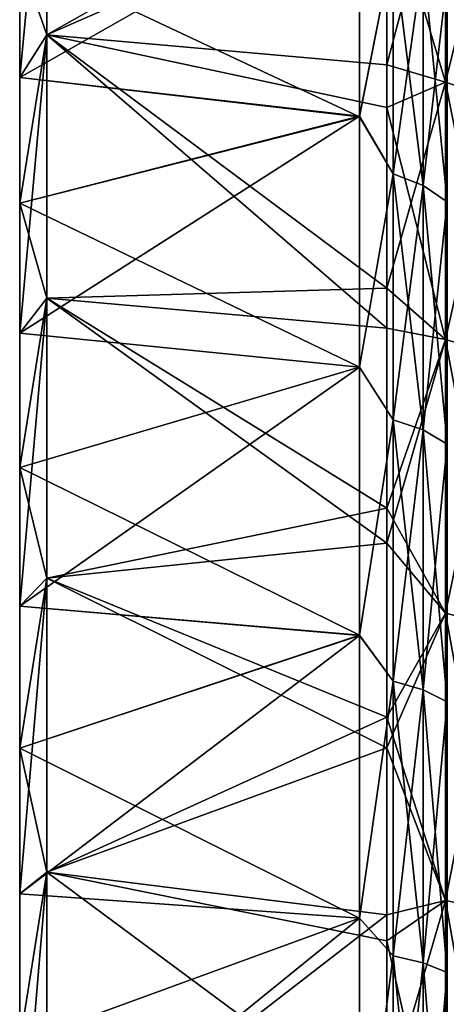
# Model space of a CAD drawing. Header units: metres. Extents: x 26 to 263, y -109 to 109.
# Tile 245 of 256: x 26.26 to 30.34, y 87.11 to 96.53. Entities that reach past the tile are written whole.
import ezdxf

# ---------------------------------------------------------------- set-up
doc = ezdxf.new("R2010")
doc.units = ezdxf.units.M
doc.layers.add('solid_500750', color=7, linetype='CONTINUOUS')

msp = doc.modelspace()

# ---------------------------------------------------------------- linework, layer by layer
at = {"layer": 'solid_500750'}
for points in [[(26.260599, 95.980652, 16.811234), (26.521072, 96.390167, 18.37702), (26.521072, 98.72757, 16.35165)], [(26.260599, 95.980652, 16.811234), (26.521072, 98.72757, 16.35165), (26.260599, 97.133629, 15.816665)], [(26.260599, 97.133629, -30.156075), (26.521072, 98.72757, -30.691061), (26.521072, 96.390167, -32.716431)], [(26.521072, 96.390167, -32.716431), (26.521072, 98.72757, -30.691061), (29.768579, 97.81369, -30.760347)], [(26.521072, 98.72757, 16.35165), (26.521072, 96.390167, 18.37702), (29.768578, 98.231735, 16.032803)], [(26.521072, 96.390167, 18.37702), (29.768578, 96.101822, 17.875162), (29.768578, 98.231735, 16.032803)], [(30.32963, 98.221527, 15.820929), (29.768578, 98.231735, 16.032803), (29.768578, 96.101822, 17.875162)], [(30.32963, 98.221527, 15.820929), (29.768578, 96.101822, 17.875162), (30.32963, 95.936867, 17.800598)], [(30.32963, 95.936867, -32.140011), (29.768579, 97.81369, -30.760347), (30.32963, 98.221527, -30.160339)], [(30.32963, 98.221527, 15.820929), (30.32963, 95.936867, 17.800598), (30.847132, 98.031883, 15.622037)], [(30.32963, 98.221527, -30.160339), (30.847132, 98.031883, -29.961449), (30.847132, 95.766983, -31.923992)], [(30.32963, 95.936867, -32.140011), (30.32963, 98.221527, -30.160339), (30.847132, 95.766983, -31.923992)], [(30.32963, 95.936867, 17.800598), (30.847132, 95.766983, 17.584581), (30.847132, 98.031883, 15.622037)], [(26.260599, 95.980652, -31.150644), (29.508106, 95.611282, -30.713007), (29.508106, 97.830322, -28.702417)], [(26.260599, 97.133629, -30.156075), (26.260599, 95.980652, -31.150644), (29.508106, 97.830322, -28.702417)], [(26.260599, 97.133629, 15.816665), (29.508106, 97.818016, 14.375306), (29.508106, 95.605507, 16.378328)], [(26.521072, 96.390167, -32.716431), (29.768579, 97.81369, -30.760347), (29.768579, 95.695381, -32.530632)], [(29.83115, 97.242798, -29.133877), (29.508106, 97.830322, -28.702417), (29.508106, 95.611282, -30.713007)], [(29.83115, 97.242798, 14.794467), (29.508106, 95.605507, 16.378328), (29.508106, 97.818016, 14.375306)], [(30.32963, 95.936867, -32.140011), (29.768579, 95.695381, -32.530632), (29.768579, 97.81369, -30.760347)], [(29.83115, 97.242798, 14.794467), (29.83115, 95.060135, 16.685751), (29.508106, 95.605507, 16.378328)], [(29.83115, 95.060135, -31.025162), (29.83115, 97.242798, -29.133877), (29.508106, 95.611282, -30.713007)], [(30.117727, 94.94738, 16.542366), (29.83115, 95.060135, 16.685751), (29.83115, 97.242798, 14.794467)], [(30.117727, 97.11692, 14.662449), (30.117727, 94.94738, 16.542366), (29.83115, 97.242798, 14.794467)], [(30.117727, 97.11692, -29.00186), (29.83115, 97.242798, -29.133877), (29.83115, 95.060135, -31.025162)], [(26.260599, 97.133629, -30.156075), (26.521072, 96.390167, -32.716431), (26.260599, 95.980652, -31.150644)], [(26.260599, 95.980652, 16.811234), (26.260599, 97.133629, 15.816665), (29.508106, 95.605507, 16.378328)], [(30.117727, 94.94738, -30.881777), (30.117727, 97.11692, -29.00186), (29.83115, 95.060135, -31.025162)], [(30.347261, 94.792572, 16.345516), (30.117727, 94.94738, 16.542366), (30.117727, 97.11692, 14.662449)], [(30.347261, 96.944099, 14.481206), (30.347261, 94.792572, 16.345516), (30.117727, 97.11692, 14.662449)], [(30.347261, 96.944099, -28.820618), (30.117727, 97.11692, -29.00186), (30.117727, 94.94738, -30.881777)], [(30.347261, 94.792572, -30.684927), (30.347261, 96.944099, -28.820618), (30.117727, 94.94738, -30.881777)], [(26.260599, 93.535339, 18.6248), (26.521072, 93.870827, 20.171034), (26.521072, 96.390167, 18.37702)], [(26.260599, 94.780251, 17.748032), (26.521072, 96.390167, 18.37702), (26.260599, 95.980652, 16.811234)], [(26.260599, 93.535339, 18.6248), (26.521072, 96.390167, 18.37702), (26.260599, 94.780251, 17.748032)], [(26.260599, 94.780251, -32.087444), (26.521072, 96.390167, -32.716431), (26.521072, 93.870827, -34.510445)], [(26.260599, 95.980652, -31.150644), (26.521072, 96.390167, -32.716431), (26.260599, 94.780251, -32.087444)], [(26.521072, 96.390167, -32.716431), (29.768579, 95.695381, -32.530632), (29.768579, 93.583961, -34.014111)], [(26.521072, 93.870827, -34.510445), (26.521072, 96.390167, -32.716431), (29.768579, 93.583961, -34.014111)], [(26.521072, 96.390167, 18.37702), (29.768578, 93.965988, 19.424849), (29.768578, 96.101822, 17.875162)], [(26.521072, 96.390167, 18.37702), (26.521072, 93.870827, 20.171034), (29.768578, 93.965988, 19.424849)], [(30.32963, 95.936867, 17.800598), (29.768578, 96.101822, 17.875162), (29.768578, 93.965988, 19.424849)], [(26.260599, 94.780251, 17.748032), (26.260599, 95.980652, 16.811234), (29.508106, 95.605507, 16.378328)], [(26.260599, 95.980652, -31.150644), (26.260599, 94.780251, -32.087444), (29.508106, 95.611282, -30.713007)], [(30.32963, 95.936867, 17.800598), (29.768578, 93.965988, 19.424849), (30.32963, 93.474365, 19.554132)], [(30.32963, 93.474365, -33.893543), (29.768579, 95.695381, -32.530632), (30.32963, 95.936867, -32.140011)], [(30.32963, 95.936867, 17.800598), (30.32963, 93.474365, 19.554132), (30.847132, 95.766983, 17.584581)], [(30.32963, 95.936867, -32.140011), (30.847132, 95.766983, -31.923992), (30.847132, 93.32579, -33.662357)], [(30.32963, 93.474365, -33.893543), (30.32963, 95.936867, -32.140011), (30.847132, 93.32579, -33.662357)], [(30.32963, 93.474365, 19.554132), (30.847132, 93.32579, 19.322947), (30.847132, 95.766983, 17.584581)], [(26.260599, 93.535339, -32.964211), (29.508106, 93.210304, -32.492702), (29.508106, 95.611282, -30.713007)], [(26.260599, 94.780251, -32.087444), (26.260599, 93.535339, -32.964211), (29.508106, 95.611282, -30.713007)], [(26.260599, 94.780251, 17.748032), (29.508106, 95.605507, 16.378328), (29.508106, 93.209801, 18.153625)], [(29.83115, 95.060135, -31.025162), (29.508106, 95.611282, -30.713007), (29.508106, 93.210304, -32.492702)], [(29.83115, 95.060135, 16.685751), (29.508106, 93.209801, 18.153625), (29.508106, 95.605507, 16.378328)], [(30.32963, 93.474365, -33.893543), (29.768579, 93.583961, -34.014111), (29.768579, 95.695381, -32.530632)], [(29.83115, 95.060135, 16.685751), (29.83115, 92.707588, 18.360996), (29.508106, 93.209801, 18.153625)], [(29.83115, 92.707588, -32.700405), (29.83115, 95.060135, -31.025162), (29.508106, 93.210304, -32.492702)], [(30.117727, 92.608963, 18.207541), (29.83115, 92.707588, 18.360996), (29.83115, 95.060135, 16.685751)], [(30.117727, 94.94738, 16.542366), (30.117727, 92.608963, 18.207541), (29.83115, 95.060135, 16.685751)], [(30.117727, 94.94738, -30.881777), (29.83115, 95.060135, -31.025162), (29.83115, 92.707588, -32.700405)], [(30.117727, 92.608963, -32.546951), (30.117727, 94.94738, -30.881777), (29.83115, 92.707588, -32.700405)], [(30.347261, 92.473572, 17.996868), (30.117727, 92.608963, 18.207541), (30.117727, 94.94738, 16.542366)], [(30.347261, 94.792572, 16.345516), (30.347261, 92.473572, 17.996868), (30.117727, 94.94738, 16.542366)], [(30.347261, 94.792572, -30.684927), (30.117727, 94.94738, -30.881777), (30.117727, 92.608963, -32.546951)], [(26.260599, 94.780251, -32.087444), (26.521072, 93.870827, -34.510445), (26.260599, 93.535339, -32.964211)], [(26.260599, 93.535339, 18.6248), (26.260599, 94.780251, 17.748032), (29.508106, 93.209801, 18.153625)], [(30.347261, 92.473572, -32.336277), (30.347261, 94.792572, -30.684927), (30.117727, 92.608963, -32.546951)], [(26.521072, 93.870827, 20.171034), (29.768578, 91.862343, 20.70808), (29.768578, 93.965988, 19.424849)], [(30.32963, 93.474365, 19.554132), (29.768578, 93.965988, 19.424849), (29.768578, 91.862343, 20.70808)], [(26.260599, 90.924042, 20.189951), (26.521072, 91.19236, 21.717447), (26.521072, 93.870827, 20.171034)], [(26.260599, 92.248901, 19.439428), (26.521072, 93.870827, 20.171034), (26.260599, 93.535339, 18.6248)], [(26.260599, 90.924042, 20.189951), (26.521072, 93.870827, 20.171034), (26.260599, 92.248901, 19.439428)], [(26.260599, 92.248901, -33.778839), (26.521072, 93.870827, -34.510445), (26.521072, 91.19236, -36.056858)], [(26.260599, 93.535339, -32.964211), (26.521072, 93.870827, -34.510445), (26.260599, 92.248901, -33.778839)], [(26.521072, 93.870827, -34.510445), (29.768579, 93.583961, -34.014111), (29.768578, 91.524986, -35.233154)], [(26.521072, 91.19236, -36.056858), (26.521072, 93.870827, -34.510445), (29.768578, 91.524986, -35.233154)], [(26.521072, 93.870827, 20.171034), (26.521072, 91.19236, 21.717447), (29.768578, 91.862343, 20.70808)], [(26.260599, 92.248901, 19.439428), (26.260599, 93.535339, 18.6248), (29.508106, 93.209801, 18.153625)], [(26.260599, 93.535339, -32.964211), (26.260599, 92.248901, -33.778839), (29.508106, 93.210304, -32.492702)], [(30.32963, 93.474365, -33.893543), (29.768578, 91.524986, -35.233154), (29.768579, 93.583961, -34.014111)], [(30.32963, 90.856339, -35.405064), (29.768578, 91.524986, -35.233154), (30.32963, 93.474365, -33.893543)], [(30.32963, 93.474365, 19.554132), (29.768578, 91.862343, 20.70808), (30.32963, 90.856339, 21.065653)], [(30.32963, 93.474365, 19.554132), (30.32963, 90.856339, 21.065653), (30.847132, 93.32579, 19.322947)], [(30.32963, 93.474365, -33.893543), (30.847132, 93.32579, -33.662357), (30.847132, 90.730415, -35.160801)], [(30.32963, 90.856339, -35.405064), (30.32963, 93.474365, -33.893543), (30.847132, 90.730415, -35.160801)], [(30.32963, 90.856339, 21.065653), (30.847132, 90.730415, 20.82139), (30.847132, 93.32579, 19.322947)], [(26.260599, 90.924042, -34.529362), (29.508106, 90.644295, -34.029598), (29.508106, 93.210304, -32.492702)], [(26.260599, 92.248901, -33.778839), (26.260599, 90.924042, -34.529362), (29.508106, 93.210304, -32.492702)], [(26.260599, 92.248901, 19.439428), (29.508106, 93.209801, 18.153625), (29.508106, 90.645584, 19.689495)], [(29.83115, 92.707588, -32.700405), (29.508106, 93.210304, -32.492702), (29.508106, 90.644295, -34.029598)], [(29.83115, 92.707588, 18.360996), (29.508106, 90.645584, 19.689495), (29.508106, 93.209801, 18.153625)], [(29.83115, 92.707588, 18.360996), (29.83115, 90.206444, 19.805031), (29.508106, 90.645584, 19.689495)], [(29.83115, 90.206444, -34.144444), (29.83115, 92.707588, -32.700405), (29.508106, 90.644295, -34.029598)], [(30.117727, 90.122856, 19.642897), (29.83115, 90.206444, 19.805031), (29.83115, 92.707588, 18.360996)], [(30.117727, 92.608963, 18.207541), (30.117727, 90.122856, 19.642897), (29.83115, 92.707588, 18.360996)], [(30.117727, 92.608963, -32.546951), (29.83115, 92.707588, -32.700405), (29.83115, 90.206444, -34.144444)], [(30.117727, 90.122856, -33.982307), (30.117727, 92.608963, -32.546951), (29.83115, 90.206444, -34.144444)], [(30.347261, 90.008102, 19.420307), (30.117727, 90.122856, 19.642897), (30.117727, 92.608963, 18.207541)], [(30.347261, 92.473572, 17.996868), (30.347261, 90.008102, 19.420307), (30.117727, 92.608963, 18.207541)], [(30.347261, 92.473572, -32.336277), (30.117727, 92.608963, -32.546951), (30.117727, 90.122856, -33.982307)], [(30.347261, 90.008102, -33.75972), (30.347261, 92.473572, -32.336277), (30.117727, 90.122856, -33.982307)], [(26.260599, 92.248901, -33.778839), (26.521072, 91.19236, -36.056858), (26.260599, 90.924042, -34.529362)], [(26.260599, 90.924042, 20.189951), (26.260599, 92.248901, 19.439428), (29.508106, 90.645584, 19.689495)], [(26.521072, 91.19236, 21.717447), (29.768578, 89.861694, 21.734236), (29.768578, 91.862343, 20.70808)], [(30.32963, 90.856339, 21.065653), (29.768578, 91.862343, 20.70808), (29.768578, 89.861694, 21.734236)], [(26.521072, 91.19236, -36.056858), (29.768578, 91.524986, -35.233154), (29.768578, 89.569847, -36.208794)], [(30.32963, 90.856339, -35.405064), (29.768578, 89.569847, -36.208794), (29.768578, 91.524986, -35.233154)], [(26.260599, 88.171906, 21.491613), (26.521072, 88.379028, 23.002253), (26.521072, 91.19236, 21.717447)], [(26.260599, 89.56395, 20.874563), (26.521072, 91.19236, 21.717447), (26.260599, 90.924042, 20.189951)], [(26.260599, 88.171906, 21.491613), (26.521072, 91.19236, 21.717447), (26.260599, 89.56395, 20.874563)], [(26.260599, 89.56395, -35.213974), (26.521072, 91.19236, -36.056858), (26.521072, 88.379028, -37.341663)], [(26.260599, 90.924042, -34.529362), (26.521072, 91.19236, -36.056858), (26.260599, 89.56395, -35.213974)], [(26.521072, 88.379028, -37.341663), (26.521072, 91.19236, -36.056858), (29.768578, 89.569847, -36.208794)], [(26.521072, 91.19236, 21.717447), (26.521072, 88.379028, 23.002253), (29.768578, 89.861694, 21.734236)], [(26.260599, 89.56395, 20.874563), (26.260599, 90.924042, 20.189951), (29.508106, 90.645584, 19.689495)], [(26.260599, 90.924042, -34.529362), (26.260599, 89.56395, -35.213974), (29.508106, 90.644295, -34.029598)], [(30.32963, 88.106483, -36.660881), (29.768578, 89.569847, -36.208794), (30.32963, 90.856339, -35.405064)], [(30.32963, 90.856339, 21.065653), (29.768578, 89.861694, 21.734236), (30.32963, 88.106483, 22.32147)], [(30.32963, 90.856339, 21.065653), (30.32963, 88.106483, 22.32147), (30.847132, 90.730415, 20.82139)], [(30.32963, 90.856339, -35.405064), (30.847132, 90.730415, -35.160801), (30.847132, 88.004349, -36.405754)], [(30.32963, 88.106483, -36.660881), (30.32963, 90.856339, -35.405064), (30.847132, 88.004349, -36.405754)], [(30.32963, 88.106483, 22.32147), (30.847132, 88.004349, 22.066341), (30.847132, 90.730415, 20.82139)], [(26.260599, 89.56395, 20.874563), (29.508106, 90.645584, 19.689495), (29.508106, 87.938522, 20.968477)], [(26.260599, 88.171906, -35.831024), (29.508106, 87.93824, -35.308006), (29.508106, 90.644295, -34.029598)], [(26.260599, 89.56395, -35.213974), (26.260599, 88.171906, -35.831024), (29.508106, 90.644295, -34.029598)], [(29.83115, 90.206444, 19.805031), (29.508106, 87.938522, 20.968477), (29.508106, 90.645584, 19.689495)], [(29.83115, 90.206444, -34.144444), (29.508106, 90.644295, -34.029598), (29.508106, 87.93824, -35.308006)], [(29.83115, 90.206444, 19.805031), (29.83115, 87.579361, 21.004778), (29.508106, 87.938522, 20.968477)], [(29.83115, 87.579361, -35.344189), (29.83115, 90.206444, -34.144444), (29.508106, 87.93824, -35.308006)], [(30.117727, 87.511566, 20.835434), (29.83115, 87.579361, 21.004778), (29.83115, 90.206444, 19.805031)], [(30.117727, 90.122856, 19.642897), (30.117727, 87.511566, 20.835434), (29.83115, 90.206444, 19.805031)], [(30.117727, 90.122856, -33.982307), (29.83115, 90.206444, -34.144444), (29.83115, 87.579361, -35.344189)], [(30.117727, 87.511566, -35.174843), (30.117727, 90.122856, -33.982307), (29.83115, 87.579361, -35.344189)], [(30.347261, 87.418495, 20.602943), (30.117727, 87.511566, 20.835434), (30.117727, 90.122856, 19.642897)], [(30.347261, 90.008102, 19.420307), (30.347261, 87.418495, 20.602943), (30.117727, 90.122856, 19.642897)], [(30.347261, 90.008102, -33.75972), (30.117727, 90.122856, -33.982307), (30.117727, 87.511566, -35.174843)], [(30.347261, 87.418495, -34.942356), (30.347261, 90.008102, -33.75972), (30.117727, 87.511566, -35.174843)], [(26.521072, 88.379028, 23.002253), (29.768578, 87.970375, 22.548298), (29.768578, 89.861694, 21.734236)], [(30.32963, 88.106483, 22.32147), (29.768578, 89.861694, 21.734236), (29.768578, 87.970375, 22.548298)], [(26.260599, 89.56395, -35.213974), (26.521072, 88.379028, -37.341663), (26.260599, 88.171906, -35.831024)], [(26.260599, 88.171906, 21.491613), (26.260599, 89.56395, 20.874563), (29.508106, 87.938522, 20.968477)], [(26.521072, 88.379028, -37.341663), (29.768578, 89.569847, -36.208794), (29.768578, 87.721222, -36.984348)], [(30.32963, 88.106483, -36.660881), (29.768578, 87.721222, -36.984348), (29.768578, 89.569847, -36.208794)], [(26.260599, 85.305443, 22.517252), (26.521072, 85.456306, 24.013817), (26.521072, 88.379028, 23.002253)], [(26.260599, 86.751259, 22.039618), (26.521072, 88.379028, 23.002253), (26.260599, 88.171906, 21.491613)], [(26.260599, 85.305443, 22.517252), (26.521072, 88.379028, 23.002253), (26.260599, 86.751259, 22.039618)], [(26.260599, 86.751259, -36.379028), (26.521072, 88.379028, -37.341663), (26.521072, 85.456306, -38.353226)], [(26.260599, 88.171906, -35.831024), (26.521072, 88.379028, -37.341663), (26.260599, 86.751259, -36.379028)], [(26.521072, 88.379028, -37.341663), (29.768578, 87.721222, -36.984348), (29.768578, 85.969055, -37.597763)], [(26.521072, 85.456306, -38.353226), (26.521072, 88.379028, -37.341663), (29.768578, 85.969055, -37.597763)], [(26.521072, 88.379028, 23.002253), (26.521072, 85.456306, 24.013817), (29.768578, 87.970375, 22.548298)], [(26.260599, 86.751259, 22.039618), (26.260599, 88.171906, 21.491613), (29.508106, 87.938522, 20.968477)], [(26.260599, 88.171906, -35.831024), (26.260599, 86.751259, -36.379028), (29.508106, 87.93824, -35.308006)], [(30.32963, 85.24971, -37.64962), (29.768578, 87.721222, -36.984348), (30.32963, 88.106483, -36.660881)], [(30.32963, 88.106483, 22.32147), (29.768578, 87.970375, 22.548298), (29.768578, 86.179825, 23.190573)], [(30.32963, 88.106483, 22.32147), (29.768578, 86.179825, 23.190573), (30.32963, 85.24971, 23.310209)], [(30.32963, 88.106483, 22.32147), (30.32963, 85.24971, 23.310209), (30.847132, 88.004349, 22.066341)], [(30.32963, 88.106483, -36.660881), (30.847132, 88.004349, -36.405754), (30.847132, 85.172287, -37.385941)], [(30.32963, 85.24971, -37.64962), (30.32963, 88.106483, -36.660881), (30.847132, 85.172287, -37.385941)], [(30.32963, 85.24971, 23.310209), (30.847132, 85.172287, 23.046528), (30.847132, 88.004349, 22.066341)], [(26.260599, 86.751259, 22.039618), (29.508106, 87.938522, 20.968477), (29.508106, 85.122437, 21.974371)], [(26.260599, 85.305443, -36.856663), (29.508106, 85.122375, -36.313801), (29.508106, 87.93824, -35.308006)], [(26.260599, 86.751259, -36.379028), (26.260599, 85.305443, -36.856663), (29.508106, 87.93824, -35.308006)], [(26.521072, 85.456306, 24.013817), (29.768578, 86.179825, 23.190573), (29.768578, 87.970375, 22.548298)], [(29.83115, 87.579361, 21.004778), (29.508106, 85.122437, 21.974371), (29.508106, 87.938522, 20.968477)], [(29.83115, 87.579361, -35.344189), (29.508106, 87.93824, -35.308006), (29.508106, 85.122375, -36.313801)], [(30.32963, 85.24971, -37.64962), (29.768578, 85.969055, -37.597763), (29.768578, 87.721222, -36.984348)], [(29.83115, 87.579361, 21.004778), (29.83115, 84.850136, 21.949373), (29.508106, 85.122437, 21.974371)], [(29.83115, 84.850136, -36.288784), (29.83115, 87.579361, -35.344189), (29.508106, 85.122375, -36.313801)], [(30.117727, 84.798744, 21.774351), (29.83115, 84.850136, 21.949373), (29.83115, 87.579361, 21.004778)], [(30.117727, 87.511566, 20.835434), (30.117727, 84.798744, 21.774351), (29.83115, 87.579361, 21.004778)], [(30.117727, 87.511566, -35.174843), (29.83115, 87.579361, -35.344189), (29.83115, 84.850136, -36.288784)], [(30.117727, 84.798744, -36.113762), (30.117727, 87.511566, -35.174843), (29.83115, 84.850136, -36.288784)], [(30.347261, 84.728188, 21.534067), (30.117727, 84.798744, 21.774351), (30.117727, 87.511566, 20.835434)], [(30.347261, 87.418495, 20.602943), (30.347261, 84.728188, 21.534067), (30.117727, 87.511566, 20.835434)], [(30.347261, 87.418495, -34.942356), (30.117727, 87.511566, -35.174843), (30.117727, 84.798744, -36.113762)], [(30.347261, 84.728188, -35.873478), (30.347261, 87.418495, -34.942356), (30.117727, 84.798744, -36.113762)]]:
    msp.add_3dface(points, dxfattribs=at)

doc.saveas('drawing.dxf')
